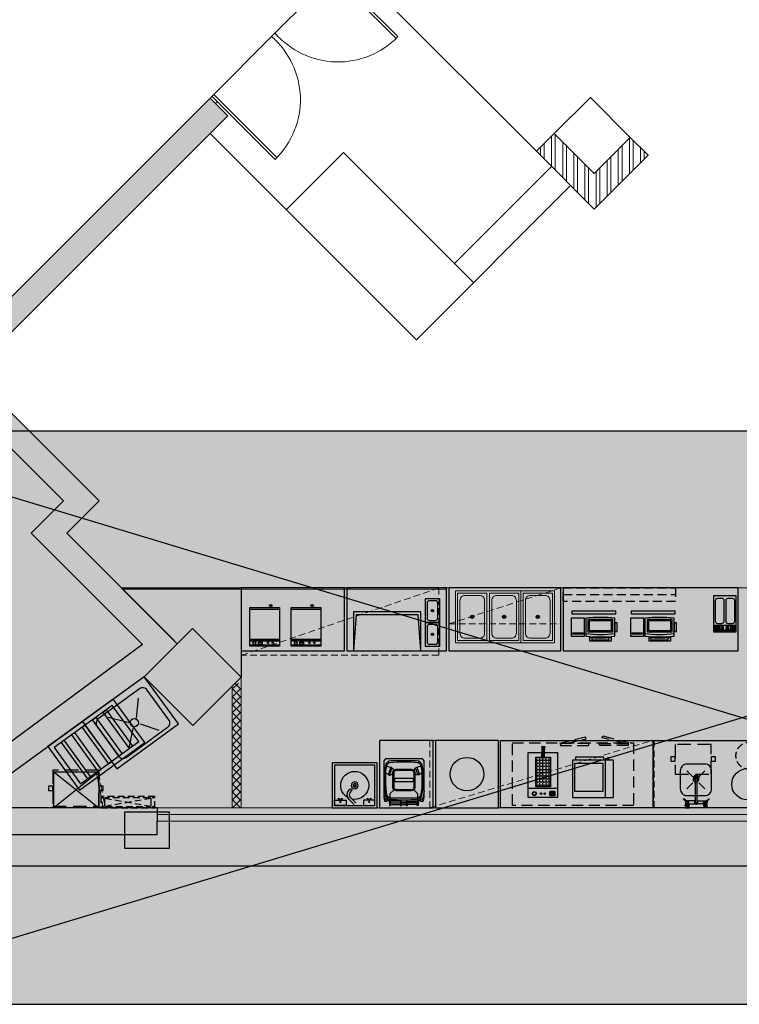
# Model space of a CAD drawing. Header units: millimetres. Extents: x 2985995 to 3127507, y -509231 to -458405.
# Tile 49 of 97: x 3022936 to 3030952, y -475328 to -464356. Entities that reach past the tile are written whole.
import ezdxf

# ---------------------------------------------------------------- set-up
doc = ezdxf.new("R2010")
doc.units = ezdxf.units.MM
doc.header["$LTSCALE"] = 1000
doc.header["$MEASUREMENT"] = 0
for name, pattern in [('DASH2', [0.375, 0.25, -0.125]), ('DASHED', [0.75, 0.5, -0.25]), ('DASHED2', [0.375, 0.25, -0.125]), ('HIDDEN', [0.375, 0.25, -0.125])]:
    doc.linetypes.add(name, pattern=pattern)
doc.layers.get('0').update_dxf_attribs({"linetype": 'CONTINUOUS'})
for name, color, linetype, lineweight in [('A-COLUMN', 7, 'CONTINUOUS', 30), ('A-Column Hatch', 252, 'CONTINUOUS', 9), ('A-Door', 14, 'CONTINUOUS', 15), ('A-Glazing', 151, 'CONTINUOUS', 5), ('A-Staircase', 3, 'CONTINUOUS', 9), ('A-Wall Elevation', 7, 'CONTINUOUS', 15), ('A-Wall Hatch', 252, 'CONTINUOUS', 5), ('HATCH', 251, 'CONTINUOUS', 5), ('I-Panel Section', 72, 'CONTINUOUS', 25), ('PARTITION', 34, 'CONTINUOUS', 13), ('PROPOSED-PARTITION', 7, 'CONTINUOUS', 30), ('WALL', 1, 'CONTINUOUS', 5)]:
    doc.layers.add(name, color=color, linetype=linetype, lineweight=lineweight)
for name, color, linetype in [('A-Wall Full', 201, 'CONTINUOUS'), ('Equipment', 5, 'CONTINUOUS'), ('Equipment Name', 7, 'CONTINUOUS'), ('Exhaut Hoods', 222, 'CONTINUOUS'), ('Title Text', 7, 'CONTINUOUS')]:
    doc.layers.add(name, color=color, linetype=linetype)
pattern_1 = [(45, (100964.373, 19236.1), (-3.314563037, 3.314563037), []), (45, (100967.6874, 19236.1), (-3.314563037, 3.314563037), [0, -4.6875])]

# ---------------------------------------------------------------- blocks, each defined once
blk = doc.blocks.new('DOOR-900')
for p, q in [((25, 0), (25, 900)), ((50.6, 0), (50.6, 899.5)), ((25, 76.8), (0, 76.8)), ((0, 0), (900, 0)), ((25, 0), (25, 76.8))]:
    blk.add_line(p, q)
blk.add_arc((38.4, 61.3), 838.9, 355.81244, 90.9144)
blk = doc.blocks.new('A$C39E233C2')
at = {"layer": 'Equipment'}
for p, q in [((69, -125), (90, -143)), ((72, -122), (93, -140))]:
    blk.add_line(p, q, dxfattribs=at)
at = {"layer": 'Equipment', "ltscale": 5}
blk.add_lwpolyline([(0, -265), (162, -265), (162, 0), (0, 0)], close=True, dxfattribs=at)
blk.add_lwpolyline([(49, -243), (113, -243, 0.414214), (140, -216), (140, -49, 0.414214), (113, -22), (49, -22, 0.414214), (22, -49), (22, -216, 0.414214)], format="xyb", close=True, dxfattribs=at)
at = {"layer": 'Equipment'}
blk.add_circle((81, -133), 13.7, dxfattribs=at)
blk = doc.blocks.new('A$C7E433A8D')
at = {"layer": 'Equipment', "color": 114}
for p, q in [((12, -2), (12, -200)), ((337, -200), (337, -2)), ((55, -205), (55, -256)), ((295, -205), (295, -256)), ((295, -256), (55, -256))]:
    blk.add_line(p, q, dxfattribs=at)
at = {"layer": 'Equipment'}
for points in [[(0, 0), (-150, 0), (-150, -200), (0, -200)], [(-16, -177), (-136, -177), (-136, -163), (-16, -163)]]:
    blk.add_lwpolyline(points, close=True, dxfattribs=at)
at = {"layer": 'Equipment', "color": 114}
for points in [[(36, -153), (314, -153), (314, -16), (36, -16)], [(50, -139), (300, -139), (300, -30), (50, -30)], [(337, -148), (362, -148), (362, -53), (337, -53)]]:
    blk.add_lwpolyline(points, close=True, dxfattribs=at)
blk.add_lwpolyline([(266, -217), (266, -247), (83, -247), (83, -217)], dxfattribs=at)
for centre, radius, start, end in [((175, -1397), 1405, 83.3484, 96.6516), ((175, 1223), 1405, 263.3484, 276.6516), ((175, 1195), 1405, 263.3484, 276.6516), ((175, 1408), 1627, 265.7642, 274.2358)]:
    blk.add_arc(centre, radius, start, end, dxfattribs=at)
blk = doc.blocks.new('A$C553829C7')
at = {"layer": 'Equipment'}
for points in [[(-250, 0), (0, 0), (0, 400), (-250, 400)], [(-235, 329), (-15, 329), (-15, 385), (-235, 385)]]:
    blk.add_lwpolyline(points, close=True, dxfattribs=at)
at = {"layer": 'Equipment', "color": 252}
for points in [[(-230, 377), (-179, 377), (-179, 375), (-230, 375)], [(-230, 370), (-179, 370), (-179, 369), (-230, 369)], [(-230, 364), (-179, 364), (-179, 362), (-230, 362)], [(-230, 357), (-179, 357), (-179, 355), (-230, 355)], [(-230, 350), (-179, 350), (-179, 348), (-230, 348)], [(-230, 343), (-179, 343), (-179, 341), (-230, 341)], [(-170, 377), (-136, 377), (-136, 375), (-170, 375)], [(-170, 370), (-136, 370), (-136, 369), (-170, 369)], [(-170, 364), (-136, 364), (-136, 362), (-170, 362)], [(-170, 357), (-136, 357), (-136, 355), (-170, 355)], [(-170, 350), (-136, 350), (-136, 348), (-170, 348)], [(-170, 343), (-136, 343), (-136, 341), (-170, 341)], [(-80, 377), (-114, 377), (-114, 375), (-80, 375)], [(-80, 370), (-114, 370), (-114, 369), (-80, 369)], [(-80, 364), (-114, 364), (-114, 362), (-80, 362)], [(-80, 357), (-114, 357), (-114, 355), (-80, 355)], [(-80, 350), (-114, 350), (-114, 348), (-80, 348)], [(-80, 343), (-114, 343), (-114, 341), (-80, 341)], [(-20, 377), (-71, 377), (-71, 375), (-20, 375)], [(-20, 370), (-71, 370), (-71, 369), (-20, 369)], [(-20, 364), (-71, 364), (-71, 362), (-20, 362)], [(-20, 357), (-71, 357), (-71, 355), (-20, 355)], [(-20, 350), (-71, 350), (-71, 348), (-20, 348)], [(-20, 343), (-71, 343), (-71, 341), (-20, 341)]]:
    blk.add_lwpolyline(points, close=True, dxfattribs=at)
at = {"layer": 'Equipment'}
for points in [[(-210, 29), (-159, 29, 0.414214), (-134, 55), (-134, 280, 0.414214), (-159, 306), (-210, 306, 0.414214), (-235, 280), (-235, 55, 0.414214)], [(-93, 29), (-43, 29, 0.414214), (-18, 55), (-18, 280, 0.414214), (-43, 306), (-93, 306, 0.414214), (-119, 280), (-119, 55, 0.414214)]]:
    blk.add_lwpolyline(points, format="xyb", close=True, dxfattribs=at)
blk = doc.blocks.new('A$C815a28ec')
at = {"layer": 'Equipment'}
for p, q in [((5, -5), (-62, 62)), ((71, -5), (138, 62)), ((5, -71), (-62, -138)), ((71, -71), (138, -138))]:
    blk.add_line(p, q, dxfattribs=at)
blk.add_lwpolyline([(-62, -213), (138, -213, 0.414214), (213, -138), (213, 62, 0.414214), (138, 137), (-62, 137, 0.414214), (-137, 62), (-137, -138, 0.414214)], format="xyb", close=True, dxfattribs=at)
blk.add_circle((38, -38), 27.7, dxfattribs=at)
blk = doc.blocks.new('A$C82238255')
at = {"layer": 'Equipment', "lineweight": -2}
for p, q in [((41, -31), (4, 0)), ((31, -41), (0, -4)), ((23, -51), (23, -32)), ((41, -61), (23, -51)), ((25, -134), (25, -52)), ((34, -25), (41, -21)), ((41, -21), (58, -31)), ((58, -51), (41, -61)), ((68, -27), (51, -27)), ((56, -52), (56, -138)), ((68, -54), (56, -54)), ((58, -31), (58, -51)), ((68, -20), (68, -61)), ((81, -20), (68, -20)), ((68, -31), (81, -31)), ((68, -51), (81, -51)), ((68, -61), (81, -61)), ((81, -61), (81, -20)), ((81, -27), (88, -27)), ((81, -55), (88, -55)), ((88, -58), (88, -23)), ((88, -23), (97, -23)), ((88, -32), (97, -32)), ((88, -49), (97, -49)), ((88, -58), (97, -58)), ((101, -15), (97, -23)), ((97, -58), (97, -23)), ((101, -66), (97, -58)), ((101, -15), (101, -66)), ((-238, -138), (-267, -138)), ((-238, -146), (-267, -146)), ((-227, -153), (-236, -153)), ((-235, -132), (-227, -132)), ((-232, -143), (-225, -130)), ((-225, -156), (-232, -143)), ((-225, -130), (-210, -130)), ((-210, -156), (-225, -156)), ((41, -134), (-217, -133)), ((41, -151), (-217, -151)), ((-210, -130), (-207, -133)), ((-207, -151), (-210, -156)), ((25, -151), (25, -233)), ((27, -134), (32, -126)), ((32, -158), (27, -151)), ((50, -126), (32, -126)), ((50, -158), (32, -158)), ((59, -142), (50, -126)), ((50, -158), (59, -142)), ((56, -233), (56, -147)), ((101, -218), (97, -227)), ((101, -270), (101, -218)), ((31, -243), (0, -280)), ((41, -253), (4, -285)), ((41, -224), (23, -234)), ((23, -234), (23, -252)), ((34, -260), (41, -264)), ((58, -234), (41, -224)), ((41, -264), (58, -254)), ((68, -258), (51, -258)), ((68, -230), (56, -230)), ((58, -254), (58, -234)), ((68, -265), (68, -224)), ((68, -224), (81, -224)), ((68, -234), (81, -234)), ((68, -254), (81, -254)), ((81, -265), (68, -265)), ((81, -224), (81, -265)), ((81, -230), (88, -230)), ((81, -258), (88, -258)), ((88, -227), (97, -227)), ((88, -227), (88, -261)), ((88, -235), (97, -235)), ((88, -253), (97, -253)), ((88, -261), (97, -261)), ((97, -227), (97, -261)), ((101, -269), (97, -261))]:
    blk.add_line(p, q, dxfattribs=at)
at = {"layer": 'Equipment', "lineweight": -2, "extrusion": (0, 0, -1)}
for centre, major_axis, ratio, start_param, end_param in [((3, -3), (2.53, 2.53), 1, 3.355981, 6.068797), ((41, -41), (-9.97, 9.97), 1, 0.494516, 5.793903), ((41, -41), (-6.74, 6.74), 1, 0.844974, 5.438212), ((41, -41), (2.25, 2.25), 1, 5.497787, 11.780972), ((-266, -142), (-1.99, 3.45), 1, 3.956614, 6.515361), ((-266, -142), (-1.99, 3.45), 1, 3.956614, 6.515361), ((-266, -142), (-1.99, 3.45), 1, 3.956614, 6.515361), ((-235, -143), (7.9, 27.5), 1, 4.580889, 7.16581), ((-235, -143), (7.9, 27.5), 1, 4.580889, 7.16581), ((-235, -143), (7.9, 27.5), 1, 4.580889, 7.16581), ((-235, -143), (-17.9, 22.3), 1, 2.650354, 5.266747), ((-235, -143), (-17.9, 22.3), 1, 2.650354, 5.266747), ((-235, -143), (-12.7, 22), 1, 5.400363, 7.51011), ((-235, -143), (-12.7, 22), 1, 5.400363, 7.51011), ((-235, -143), (-12.7, 22), 1, 5.400363, 7.51011), ((-235, -143), (22, 12.7), 1, 1.33767, 3.528402), ((-235, -143), (22, 12.7), 1, 1.33767, 3.528402), ((-235, -143), (22, 12.7), 1, 1.33767, 3.528402), ((-226, -142), (17.1, 9.9), 1, 3.820344, 6.118682), ((-226, -142), (17.1, 9.9), 1, 3.820344, 5.620791), ((-226, -142), (17.1, 9.9), 1, 3.820344, 5.620791), ((-226, -143), (-9.9, 17.1), 1, 2.782498, 5.080835), ((-226, -143), (-9.9, 17.1), 1, 2.782498, 5.080835), ((-226, -141), (11.4, 6.5), 1, 3.871935, 5.721365), ((-226, -141), (11.4, 6.5), 1, 3.871935, 4.439051), ((-226, -141), (11.4, 6.5), 1, 3.871935, 4.439051), ((-226, -144), (11.4, 6.5), 1, 1.682109, 3.458448), ((-226, -144), (11.4, 6.5), 1, 1.682109, 3.458448), ((-226, -144), (11.4, 6.5), 1, 1.682109, 3.458448), ((-239, -142), (-1.99, 3.45), 1, 0.815022, 3.373768), ((-239, -142), (-1.99, 3.45), 1, 0.815022, 3.373768), ((-239, -142), (-1.99, 3.45), 1, 0.815022, 3.373768), ((-226, -141), (11.4, 6.5), 1, 4.439051, 5.721365), ((-226, -141), (11.4, 6.5), 1, 4.439051, 5.721365), ((-217, -142), (-5.96, 6.38), 1, 3.864082, 7.065249), ((-217, -142), (-6.09, 6.26), 1, 3.884457, 7.085624), ((-217, -142), (-6.09, 6.26), 1, 3.884457, 7.085624), ((-226, -142), (-9.9, 17.1), 1, 0.908402, 1.406293), ((-226, -142), (-9.9, 17.1), 1, 0.908402, 1.406293), ((41, -142), (11.8, 6.4), 1, 4.081822, 8.953559), ((41, -142), (7.86, 3.88), 0.995971, -1.37533, 1.766263), ((3, -282), (-2.53, 2.53), 1, 3.355981, 6.068797), ((41, -244), (9.97, 9.97), 1, 3.630875, 8.930262), ((41, -244), (6.74, 6.74), 1, 3.986566, 8.579804), ((41, -244), (2.25, 2.25), 1, 5.497787, 11.780972)]:
    blk.add_ellipse(centre, major_axis=major_axis, ratio=ratio, start_param=start_param, end_param=end_param, dxfattribs=at)
blk = doc.blocks.new('Garbage bin_green_top_dwgmodels.com')
at = {"layer": 'Equipment', "true_color": 0x5aaf55}
h = blk.add_hatch(color=85, dxfattribs=at)
h.dxf.hatch_style = 1
h.paths.add_polyline_path([(240, 458), (229, 502), (199, 502), (199, 487, 0.065352), (173, 499), (172, 554), (166, 554), (159, 554), (159, 543), (40, 543), (40, 556), (32, 556), (32, 543), (0, 543), (-32, 543), (-32, 556), (-40, 556), (-40, 543), (-159, 543), (-159, 554), (-166, 554), (-172, 554), (-173, 499, 0.065352), (-199, 487), (-199, 502), (-229, 502), (-240, 458), (-240, 23), (-220, 0), (0, 0), (220, 0), (240, 23)])
h.paths.add_polyline_path([(-159, 501), (-159, 523), (-40, 523), (-40, 501)], flags=16)
h.paths.add_polyline_path([(-32, 511), (-32, 523), (0, 523), (32, 523), (32, 511), (0, 511)], flags=16)
h.paths.add_polyline_path([(40, 501), (40, 523), (159, 523), (159, 501)], flags=16)
at = {"layer": 'Equipment', "color": 0}
for points in [[(-240, 382), (-227, 462), (-227, 502)], [(-199, 487), (-199, 502), (-229, 502), (-240, 458), (-240, 23), (-220, 0), (0, 0), (220, 0), (240, 23), (240, 458), (229, 502), (199, 502), (199, 487)], [(-173, 499), (-172, 554), (-166, 554), (-159, 554), (-159, 501)], [(-159, 543), (-40, 543)], [(-159, 523), (-40, 523)], [(32, 543), (0, 543), (-32, 543)], [(32, 523), (0, 523), (-32, 523)], [(32, 511), (0, 511), (-32, 511)], [(159, 543), (40, 543)], [(159, 523), (40, 523)], [(173, 499), (172, 554), (166, 554), (159, 554), (159, 501)], [(240, 382), (227, 462), (227, 502)], [(-213, 171), (-183, 182)], [(-186, 188), (-172, 193), (-138, 106), (-153, 100), (-185, 188)], [(186, 188), (172, 193), (138, 106), (153, 100), (185, 188)], [(213, 171), (183, 182)], [(-203, 85), (-154, 104)], [(203, 85), (154, 104)]]:
    blk.add_lwpolyline(points, dxfattribs=at)
for points in [[(-166, 481, 0.297961), (-215, 431, 0.042051), (-225, 346, -0.003698), (-229, 241, 0.060574), (-217, 79, 0.367426), (-150, 22), (0, 22), (150, 22, 0.367426), (217, 79, 0.060574), (229, 241, -0.003698), (225, 346, 0.042051), (215, 431, 0.297961), (166, 481)], [(-40, 501), (-159, 501), (-166, 501, 0.169802), (-227, 462)], [(109, 359), (166, 414), (166, 554), (166, 481, 0.002183), (0, 487, 0.002183), (-166, 481), (-166, 554), (-166, 414), (-109, 359)], [(40, 501), (159, 501), (166, 501, -0.169802), (227, 462)], [(-170, 188, -0.269888), (-140, 182), (-129, 156)], [(-140, 109), (-139, 110, 0.32068), (-121, 137)], [(140, 109), (139, 110, -0.32068), (121, 137)], [(170, 188, 0.269888), (140, 182), (129, 156)]]:
    blk.add_lwpolyline(points, format="xyb", dxfattribs=at)
for points in [[(-40, 556), (-32, 556), (-32, 501), (-40, 501)], [(40, 556), (32, 556), (32, 501), (40, 501)]]:
    blk.add_lwpolyline(points, close=True, dxfattribs=at)
for points in [[(0, 468), (166, 468, -0.218041), (202, 418, -0.049803), (213, 308), (213, 175, -0.075378), (199, 69, -0.243539), (162, 41, -0.021943), (0, 34, -0.021943), (-162, 41, -0.243539), (-199, 69, -0.075378), (-213, 175), (-213, 308, -0.049803), (-202, 418, -0.218041), (-166, 468)], [(-90, 380), (91, 380, -0.414214), (130, 342), (130, 160, -0.414214), (91, 121), (-90, 121, -0.414214), (-129, 160), (-129, 342, -0.414214)], [(-87, 368), (85, 368, -0.414214), (116, 338), (116, 165, -0.414214), (85, 135), (-87, 135, -0.414214), (-118, 165), (-118, 338, -0.414214)], [(-104, 273), (101, 273, -0.414214), (107, 266), (107, 236, -0.414214), (101, 230), (-104, 230, -0.414214), (-110, 236), (-110, 266, -0.414214)]]:
    blk.add_lwpolyline(points, format="xyb", close=True, dxfattribs=at)
blk = doc.blocks.new('A$C19CD06B7')
at = {"layer": 'Equipment'}
for p, q in [((-405, 420), (-405, 450)), ((-390, 450), (-390, 420)), ((-345, 420), (-345, 450)), ((-345, 450), (-30, 450)), ((-30, 450), (-30, 420)), ((0, 420), (-450, 420)), ((-450, 420), (-450, 0)), ((-360, 420), (-360, 0)), ((-337, 382), (-337, 67)), ((-22, 382), (-337, 382)), ((-22, 67), (-22, 382)), ((0, 0), (0, 420)), ((0, 0), (-450, 0)), ((-337, 67), (-22, 67))]:
    blk.add_line(p, q, dxfattribs=at)
blk.add_trace([(-427, 450), (-427, 465), (-277, 450), (-277, 465)], dxfattribs=at)
blk = doc.blocks.new('A$C79334EE4')
at = {"layer": 'Equipment', "linetype": 'Continuous'}
h = blk.add_hatch(color=2, dxfattribs=at)
h.dxf.hatch_style = 1
h.paths.add_polyline_path([(-289, -17, 0.414214), (-298, -26), (-298, -62, 0.414214), (-289, -71), (-253, -71, 0.414214), (-244, -62), (-244, -26, 0.414214), (-253, -17)])
h = blk.add_hatch(color=1, dxfattribs=at)
h.dxf.hatch_style = 1
h.paths.add_polyline_path([(-194, -43, -1), (-178, -43, -1)])
h = blk.add_hatch(color=2, dxfattribs=at)
h.dxf.hatch_style = 1
h.paths.add_polyline_path([(-151, -43, -1), (-135, -43, -1)])
h = blk.add_hatch(color=256, dxfattribs=at)
h.dxf.hatch_style = 1
h.paths.add_polyline_path([(-48, -44, 1), (-92, -44, 1)])
h.paths.add_polyline_path([(-52, -44, 1), (-88, -44, 1)], flags=16)
h = blk.add_hatch(dxfattribs=at)
h.set_pattern_fill('ANGLE', color=251, scale=5, angle=180)
h.set_pattern_definition([(180, (-22666009.724, 7389327.643), (-4e-15, -34.925), [25.4, -9.525]), (270, (-22666009.724, 7389327.643), (34.925, -6e-15), [25.4, -9.525])])
h.paths.add_polyline_path([(-251, -450), (-85, -450), (-85, -119), (-251, -119)])
blk.add_line((-330, -100), (0, -100), dxfattribs=at)
for points in [[(-330, 0), (0, 0), (0, -500), (-330, -500)], [(-251, -119), (-85, -119), (-85, -450), (-251, -450)]]:
    blk.add_lwpolyline(points, close=True, dxfattribs=at)
blk.add_lwpolyline([(-289, -17), (-253, -17, -0.414214), (-244, -26), (-244, -62, -0.414214), (-253, -71), (-289, -71, -0.414214), (-298, -62), (-298, -26, -0.414214)], format="xyb", close=True, dxfattribs=at)
at = {"layer": 'Equipment', "const_width": 44.2}
blk.add_lwpolyline([(-168, -436), (-169, -575)], dxfattribs=at)
at = {"layer": 'Equipment', "linetype": 'Continuous'}
for centre, radius in [((-186, -43), 8.06), ((-143, -43), 8.06), ((-70, -44), 22.4), ((-70, -44), 17.9)]:
    blk.add_circle(centre, radius, dxfattribs=at)
blk.add_ellipse((-271, -44), major_axis=(0, -21.2), ratio=0.192581, dxfattribs=at)
blk = doc.blocks.new('A$C3EE07687')
at = {"layer": 'Equipment', "linetype": 'HIDDEN', "ltscale": 0.5}
for points in [[(1350, 0), (0, 0), (0, 700), (1350, 700)], [(379, 31), (379, 9), (61, 9), (61, 31)], [(499, 31), (499, 9), (816, 9), (816, 31)]]:
    blk.add_lwpolyline(points, close=True, dxfattribs=at)
at = {"layer": 'Equipment', "linetype": 'HIDDEN', "ltscale": 0.5, "elevation": 46}
for points in [[(90, 9), (350, -54), (342, -75), (57, -4), (61, 9)], [(761, 9), (528, -43), (536, -63), (821, 8), (816, 21)]]:
    blk.add_lwpolyline(points, dxfattribs=at)
blk = doc.blocks.new('A$Cbad244ca')
at = {"layer": 'Equipment', "color": 4, "linetype": 'DASHED2', "ltscale": 0.6}
for points in [[(512, 0), (0, 0), (0, -400), (512, -400)], [(0, -175), (-50, -175), (-50, -225), (0, -225)], [(562, -175), (512, -175), (512, -225), (562, -225)]]:
    blk.add_lwpolyline(points, close=True, dxfattribs=at)
blk = doc.blocks.new('A$C0449149f')
at = {"layer": 'Equipment', "color": 1, "linetype": 'DASHED2', "ltscale": 0.3}
for p, q in [((-81, 606), (6, 94)), ((6, 606), (-81, 94))]:
    blk.add_line(p, q, dxfattribs=at)
at = {"layer": 'Equipment', "linetype": 'DASHED2', "ltscale": 0.3}
blk.add_lwpolyline([(25, 50), (25, 650), (-100, 650), (-100, 50)], close=True, dxfattribs=at)
at = {"layer": 'Equipment', "color": 4, "linetype": 'DASHED2', "ltscale": 0.3}
blk.add_lwpolyline([(10, 105), (10, 595, 0.414214), (-5, 610), (-70, 610, 0.414214), (-85, 595), (-85, 105, 0.414214), (-70, 90), (-5, 90, 0.414214)], format="xyb", close=True, dxfattribs=at)
at = {"layer": 'Equipment Name', "linetype": 'DASHED2'}
for centre in [(-88, 634), (13, 634), (-88, 66), (13, 66)]:
    blk.add_circle(centre, 5.15, dxfattribs=at)
blk = doc.blocks.new('A$C35fc1d34')
at = {"layer": 'Equipment'}
for p, q in [((0, 0), (0, 330)), ((0, 330), (432, 330)), ((14, 330), (14, 0)), ((58, 330), (58, 0)), ((72, 330), (72, 0)), ((79, 330), (79, 0)), ((413, 330), (413, 0)), ((432, 330), (432, 0)), ((444, 103), (445, 113)), ((452, 102), (454, 120)), ((432, 0), (0, 0)), ((440, 103), (464, 101))]:
    blk.add_line(p, q, dxfattribs=at)
blk.add_lwpolyline([(23, 193), (23, 234), (46, 234), (46, 193)], close=True, dxfattribs=at)
at = {"layer": 'Equipment', "color": 250, "const_width": 1}
blk.add_lwpolyline([(432, 48, 0.23358), (450, 83)], format="xyb", dxfattribs=at)
at = {"layer": 'Equipment'}
blk.add_lwpolyline([(464, 101, -0.063324), (462, 93, -0.07639), (459, 88, -0.107132), (454, 84, -0.14755), (450, 83, -0.14755), (446, 85, -0.107132), (442, 89, -0.07639), (440, 95, -0.063324), (440, 103, -0.063324)], format="xyb", dxfattribs=at)
for centre, radius in [((34, 280), 15.2), ((38, 128), 7.71), ((38, 75), 7.71)]:
    blk.add_circle(centre, radius, dxfattribs=at)
blk = doc.blocks.new('A$Cca4d6a96')
at = {"layer": 'Equipment'}
for points in [[(-353, 485), (0, 0), (728, 530), (375, 1015)], [(-283, 474), (11, 70), (658, 541), (364, 945)]]:
    blk.add_lwpolyline(points, close=True, dxfattribs=at)
at = {"layer": 'Equipment', "color": 2}
for points in [[(296, 896), (590, 491), (555, 466), (261, 870)], [(179, 811), (474, 406), (438, 380), (144, 785)], [(27, 700), (321, 295), (357, 321), (63, 726)], [(-207, 530), (87, 125), (123, 151), (-171, 556)], [(-90, 615), (204, 210), (240, 236), (-54, 641)]]:
    blk.add_lwpolyline(points, close=True, dxfattribs=at)
blk = doc.blocks.new('A$C34441359')
at = {"layer": 'Equipment', "lineweight": 5}
for p, q in [((-443, -85), (-416, -85)), ((-416, -94), (-443, -94)), ((-416, -85), (-395, -63)), ((-395, -115), (-416, -94)), ((-395, -75), (-408, -89)), ((-408, -89), (-395, -103)), ((-395, -63), (-395, -75)), ((-395, -103), (-395, -115)), ((-416, -406), (-443, -406)), ((-443, -415), (-416, -415)), ((-395, -384), (-416, -406)), ((-416, -415), (-395, -437)), ((-408, -411), (-395, -397)), ((-395, -424), (-408, -411)), ((-395, -397), (-395, -384)), ((-395, -437), (-395, -424))]:
    blk.add_line(p, q, dxfattribs=at)
at = {"layer": 'Equipment'}
for p, q in [((-462, -257), (-409, -312)), ((-443, -239), (-390, -294)), ((-324, -296), (-311, -285)), ((-306, -315), (-294, -304))]:
    blk.add_line(p, q, dxfattribs=at)
for points in [[(-500, -500), (-500, 0), (0, 0), (0, -500)], [(-474, -474), (-474, -26), (-26, -26), (-26, -474)], [(-474, -152), (-474, -26), (-416, -26), (-416, -152)], [(-474, -347), (-474, -474), (-416, -474), (-416, -347)]]:
    blk.add_lwpolyline(points, close=True, dxfattribs=at)
at = {"layer": 'Equipment', "linetype": 'ByBlock', "lineweight": -2, "ltscale": 0.25}
for radius in [39, 19.8, 5.16]:
    blk.add_circle((-250, -250), radius, dxfattribs=at)
at = {"layer": 'Equipment'}
for centre, radius, start, end in [((-250, -250), 156, 210.7693, 191.598), ((-356, -262), 72.8, 223.263, 313.263), ((-356, -262), 46.8, 223.263, 313.263), ((-303, -294), 13, 313.263, 133.263)]:
    blk.add_arc(centre, radius, start, end, dxfattribs=at)
blk = doc.blocks.new('A$C60180afd')
at = {"layer": 'Title Text'}
h = blk.add_hatch(color=251, dxfattribs=at)
h.dxf.hatch_style = 1
h.paths.add_polyline_path([(-21120, -6388), (0, -6388), (0, 0), (-21120, 0)])
blk.add_line((0, 0), (-21120, -6388), dxfattribs=at)
blk.add_lwpolyline([(-21120, -6388), (0, -6388), (0, 0), (-21120, 0)], close=True, dxfattribs=at)

msp = doc.modelspace()

# ---------------------------------------------------------------- hatches: boundary and pattern name
at = {"layer": 'A-Column Hatch'}
h = msp.add_hatch(color=256, dxfattribs=at)
h.dxf.hatch_style = 1
h.paths.add_polyline_path([(3026775.36396, -463510.1322), (3026464.23697, -463821.25918), (3026718.79541, -464075.81762), (3027029.9224, -463764.69064)])
h.paths.add_polyline_path([(3024859.10458, -471139.81437), (3024321.70343, -471677.21552), (3024866.17565, -472221.68774), (3025403.5768, -471684.28659)])
h.paths.add_polyline_path([(3032616.06597, -462944.44677), (3031753.3957, -463807.11704), (3032517.07102, -464570.79237), (3033379.74129, -463708.12209)])
h.paths.add_polyline_path([(3036469.74129, -463428.12209), (3036109.74129, -463428.12209), (3036109.74129, -463948.12209), (3036469.74129, -463948.12209)])
h.paths.add_polyline_path([(3039669.74129, -463428.12209), (3039309.74129, -463428.12209), (3039309.74129, -463948.12209), (3039669.74129, -463948.12209)])
h.paths.add_polyline_path([(3042879.74129, -463428.12209), (3042519.74129, -463428.12209), (3042519.74129, -463948.12209), (3042879.74129, -463948.12209)])
h.paths.add_polyline_path([(3046089.74129, -463428.12209), (3045759.74129, -463428.12209), (3045759.74129, -463948.12209), (3046089.74129, -463948.12209)])
h.paths.add_polyline_path([(3049279.74129, -463428.12209), (3048949.74129, -463428.12209), (3048949.74129, -463958.12209), (3049279.74129, -463958.12209)])
at = {"layer": 'A-Wall Hatch'}
h = msp.add_hatch(color=256, dxfattribs=at)
h.dxf.hatch_style = 1
h.paths.add_polyline_path([(3024466.52618, -473138.12208), (3024466.52618, -473438.12209), (3021437.67516, -473438.12209), (3024302.44885, -471318.54968), (3023063.05336, -470079.15419), (3023423.67781, -469718.52973), (3021995.32212, -468290.17404), (3025057.09448, -465228.40167), (3025255.08438, -465426.39157), (3022391.30191, -468290.17404), (3023819.65761, -469718.52973), (3023459.03315, -470079.15419), (3024689.39895, -471309.51998), (3024321.70349, -471677.21545), (3022313.91356, -473138.12209)])
h = msp.add_hatch(dxfattribs=at)
h.set_pattern_fill('ANSI32', color=256, scale=13, angle=-45)
h.set_pattern_definition([(90, (2878661.44, -293279.55), (-123.825, -3e-12), []), (90, (2878702.71, -293238.28), (-123.825, -3e-12), [])])
h.paths.add_polyline_path([(3028889.61323, -465624.38147), (3028691.62333, -465822.37137), (3029335.09051, -466465.83854), (3029936.13127, -465864.79778), (3029738.14137, -465666.80788), (3029335.09051, -466069.85874)])
at = {"layer": 'Equipment'}
h = msp.add_hatch(dxfattribs=at)
h.set_pattern_fill('SACNCR', color=5, scale=50)
h.set_pattern_definition(pattern_1)
h.paths.add_polyline_path([(3026314.50071, -470688.12209), (3024068.00106, -470688.12209), (3024083.00106, -470703.12209), (3026314.50071, -470703.12209)])
at = {"layer": 'PARTITION'}
h = msp.add_hatch(dxfattribs=at)
h.set_pattern_fill('SACNCR', color=5, scale=50)
h.set_pattern_definition(pattern_1)
h.paths.add_polyline_path([(3027689.59589, -470688.12209), (3026614.50071, -470688.12209), (3026614.50071, -470703.12209), (3027689.59589, -470703.12209)])
at = {"layer": 'PROPOSED-PARTITION'}
h = msp.add_hatch(dxfattribs=at)
h.set_pattern_fill('ANSI37', color=8, scale=500)
h.set_pattern_definition([(45, (-7562.604, 43313.82), (-44.1941738, 44.1941738), []), (135, (-7562.604, 43313.82), (-44.1941738, -44.1941738), [])])
h.paths.add_polyline_path([(3025303.5768, -473138.12209), (3025403.5768, -473138.12209), (3025403.5768, -471787.28659), (3025356.52709, -471731.3363), (3025303.5768, -471784.28659)])

# ---------------------------------------------------------------- linework, layer by layer
at = {"layer": 'A-COLUMN'}
for p, q in [((3024321.70343, -471677.21552, 0), (3024859.10458, -471139.81437, 0)), ((3024859.10458, -471139.81437, 0), (3025403.5768, -471684.28659, 0)), ((3024866.17565, -472221.68774, 0), (3024321.70343, -471677.21552, 0)), ((3025403.5768, -471684.28659, 0), (3024866.17565, -472221.68774, 0))]:
    msp.add_line(p, q, dxfattribs=at)
at = {"layer": 'A-Glazing', "const_width": 10, "elevation": 0}
msp.add_lwpolyline([(3024465.72039, -473213.12209), (3032146.96942, -473213.12209)], dxfattribs=at)
at = {"layer": 'A-Staircase'}
for p, q in [((3026831.9325, -463962.68054, 0), (3028691.62333, -465822.37137, 0)), ((3025057.09448, -465624.38147, 0), (3027355.19152, -467922.47851, 0)), ((3026542.01872, -465836.51351, 0), (3025905.62262, -466472.90961, 0)), ((3026542.01872, -465836.51351, 0), (3027991.58762, -467286.08241, 0)), ((3028861.32896, -465992.077, 0), (3027779.45559, -467073.95037, 0)), ((3029073.461, -466204.20903, 0), (3027355.19152, -467922.47851, 0))]:
    msp.add_line(p, q, dxfattribs=at)
at = {"layer": 'A-Wall Elevation', "elevation": 0}
for points in [[(3024466.52618, -473138.12209), (3032146.96942, -473138.12209)], [(3024464.9146, -473288.12209), (3032146.96942, -473288.12209)]]:
    msp.add_lwpolyline(points, dxfattribs=at)
at = {"layer": 'A-Wall Full'}
for p, q in [((3025057.09448, -465228.40167, 0), (3021995.32212, -468290.17404, 0)), ((3025255.08438, -465426.39157, 0), (3025057.09448, -465228.40167, 0)), ((3025255.08438, -465426.39157, 0), (3022391.30191, -468290.17404, 0)), ((3028889.61323, -465624.38147, 0), (3028691.62333, -465822.37137, 0)), ((3028889.61323, -465624.38147, 0), (3029335.09051, -466069.85874, 0)), ((3029335.09051, -466069.85874, 0), (3029738.14137, -465666.80788, 0)), ((3029936.13127, -465864.79778, 0), (3029738.14137, -465666.80788, 0)), ((3028691.62333, -465822.37137, 0), (3029335.09051, -466465.83854, 0)), ((3029335.09051, -466465.83854, 0), (3029936.13127, -465864.79778, 0)), ((3023819.65761, -469718.52973, 0), (3022193.31202, -468092.18414, 0)), ((3023423.67781, -469718.52973, 0), (3021995.32212, -468290.17404, 0)), ((3023423.67781, -469718.52973, 0), (3023063.05336, -470079.15419, 0)), ((3023819.65761, -469718.52973, 0), (3023459.03315, -470079.15419, 0)), ((3023063.05336, -470079.15419, 0), (3024302.44885, -471318.54968, 0)), ((3023459.03315, -470079.15419, 0), (3024689.39895, -471309.51999, 0)), ((3024302.44885, -471318.54968, 0), (3021437.67516, -473438.12209, 0)), ((3024321.70343, -471677.21552, 0), (3022313.91355, -473138.12209, 0)), ((3024466.52618, -473138.12209, 0), (3022313.91355, -473138.12209, 0)), ((3024466.52618, -473138.12209, 0), (3024463.30302, -473438.12209, 0)), ((3024463.30302, -473438.12209, 0), (3021437.67516, -473438.12209, 0))]:
    msp.add_line(p, q, dxfattribs=at)
at = {"layer": 'Equipment', "color": 32, "linetype": 'DASH2', "lineweight": 0, "ltscale": 0.3}
msp.add_line((3027714.59589, -471088.12209, 0), (3028964.59589, -470688.12209, 0), dxfattribs=at)
at = {"layer": 'Equipment', "color": 4, "linetype": 'HIDDEN', "ltscale": 0.4}
msp.add_line((3028989.59589, -470763.12209, 0), (3030239.79108, -470763.12209, 0), dxfattribs=at)
at = {"layer": 'Equipment'}
for p, q in [((3027961.48956, -471001.80982, 0), (3027985.64394, -471025.93784, 0)), ((3027968.54786, -470994.74381, 0), (3027992.70224, -471018.87182, 0)), ((3028316.48956, -471001.80982, 0), (3028340.64394, -471025.93784, 0)), ((3028323.54786, -470994.74381, 0), (3028347.70224, -471018.87182, 0)), ((3028691.48956, -471001.80982, 0), (3028715.64394, -471025.93784, 0)), ((3028698.54786, -470994.74381, 0), (3028722.70224, -471018.87182, 0)), ((3024238.45375, -472141.01784, 0), (3024259.94986, -471918.34982, 0)), ((3024158.94357, -472191.60125, 0), (3023920.82738, -472131.87747, 0)), ((3024197.75534, -472254.93313, 0), (3024146.11759, -472487.16577, 0)), ((3024277.26552, -472204.34972, 0), (3024485.24007, -472273.63812, 0)), ((3023816.61809, -472738.12209, 0), (3023316.61476, -473138.40479, 0)), ((3023316.61476, -472738.12209, 0), (3023816.61809, -473138.12209, 0))]:
    msp.add_line(p, q, dxfattribs=at)
for points in [[(3020994.08628, -462848.64634), (3076273.67307, -462848.64634), (3076273.67307, -473790.449), (3020994.08628, -473790.449)], [(3024104.10584, -473587.24949), (3024604.10584, -473587.24949), (3024604.10584, -473187.24949), (3024104.10584, -473187.24949)]]:
    msp.add_lwpolyline(points, close=True, dxfattribs=at)
at = {"layer": 'Equipment', "color": 32, "elevation": 0}
for points in [[(3025403.57679, -471684.2866), (3024859.10458, -471139.81437), (3024689.39896, -471309.51999), (3024621.59782, -471241.71885), (3024068.00106, -470688.12209), (3025403.57679, -470688.12209)], [(3025403.57679, -471388.12209), (3026553.57679, -471388.12209), (3026553.57679, -470688.12209), (3025403.57679, -470688.12209)], [(3026578.57679, -471388.12209), (3027689.59589, -471388.12209), (3027689.59589, -470688.12209), (3026578.57679, -470688.12209)], [(3027714.59589, -471388.12209), (3028964.59589, -471388.12209), (3028964.59589, -470688.12209), (3027714.59589, -470688.12209)], [(3028989.59589, -471388.12209), (3030939.59589, -471388.12209), (3030939.59589, -470688.12209), (3028989.59589, -470688.12209)]]:
    msp.add_lwpolyline(points, close=True, dxfattribs=at)
at = {"layer": 'Equipment', "color": 32, "linetype": 'DASH2', "lineweight": 0, "ltscale": 0.3, "elevation": 0}
msp.add_lwpolyline([(3027714.59589, -471088.12209), (3028964.59589, -471088.12209), (3028964.59589, -470688.12209), (3027714.59589, -470688.12209)], close=True, dxfattribs=at)
at = {"layer": 'Equipment', "lineweight": 0, "ltscale": 50, "elevation": 0}
for points in [[(3027789.59589, -471300.34082), (3028894.59589, -471300.34082), (3028894.59589, -470720.34082), (3027789.59589, -470720.34082)], [(3028519.59589, -471300.34082), (3028894.59589, -471300.34082), (3028894.59589, -470720.34082), (3028519.59589, -470720.34082)], [(3028139.59589, -470745.34082), (3027814.59589, -470745.34082), (3027814.59589, -471275.34082), (3028139.59589, -471275.34082)], [(3028494.59589, -470745.34082), (3028169.59589, -470745.34082), (3028169.59589, -471275.34082), (3028494.59589, -471275.34082)], [(3028869.59589, -470745.34082), (3028544.59589, -470745.34082), (3028544.59589, -471275.34082), (3028869.59589, -471275.34082)]]:
    msp.add_lwpolyline(points, close=True, dxfattribs=at)
at = {"layer": 'Equipment', "color": 4, "linetype": 'HIDDEN', "ltscale": 0.4, "elevation": 0}
msp.add_lwpolyline([(3030239.79108, -470838.12209), (3028989.59589, -470838.12209), (3028989.59589, -470688.12209), (3030239.79108, -470688.12209)], close=True, dxfattribs=at)
at = {"layer": 'Equipment', "lineweight": 0, "ltscale": 50, "elevation": 0}
for points in [[(3028058.26644, -470771.35249), (3027895.92534, -470771.35249, 0.4142135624), (3027840.60756, -470826.67027), (3027840.60756, -471194.01137, 0.4142135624), (3027895.92534, -471249.32915), (3028058.26644, -471249.32915, 0.4142135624), (3028113.58422, -471194.01137), (3028113.58422, -470826.67027, 0.4142135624)], [(3028413.26644, -470771.35249), (3028250.92534, -470771.35249, 0.4142135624), (3028195.60756, -470826.67027), (3028195.60756, -471194.01137, 0.4142135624), (3028250.92534, -471249.32915), (3028413.26644, -471249.32915, 0.4142135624), (3028468.58422, -471194.01137), (3028468.58422, -470826.67027, 0.4142135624)], [(3028788.26644, -470771.35249), (3028625.92534, -470771.35249, 0.4142135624), (3028570.60756, -470826.67027), (3028570.60756, -471194.01137, 0.4142135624), (3028625.92534, -471249.32915), (3028788.26644, -471249.32915, 0.4142135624), (3028843.58422, -471194.01137), (3028843.58422, -470826.67027, 0.4142135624)]]:
    msp.add_lwpolyline(points, format="xyb", close=True, dxfattribs=at)
at = {"layer": 'Equipment', "elevation": 0}
for points in [[(3029577.67502, -470946.79242), (3029087.23971, -470946.79242), (3029087.23971, -470976.47945), (3029577.67502, -470976.47945)], [(3030237.51461, -470946.79242), (3029747.0793, -470946.79242), (3029747.0793, -470976.47945), (3030237.51461, -470976.47945)], [(3026653.57679, -471388.12209), (3027403.57679, -471388.12209), (3027403.57679, -470956.12209), (3026653.57679, -470956.12209)], [(3023634.11652, -472177.51699), (3024016.69252, -472703.30846), (3024704.27942, -472203.00699), (3024321.70343, -471677.21552)], [(3027567.71085, -473138.12209), (3028267.71085, -473138.12209), (3028267.71085, -472388.12209), (3027567.71085, -472388.12209)], [(3023316.61476, -472738.40479), (3023816.61809, -472738.12209), (3023816.61809, -473138.12209), (3023316.61476, -473138.40479)]]:
    msp.add_lwpolyline(points, close=True, dxfattribs=at)
msp.add_lwpolyline([(3027403.57679, -471388.12209), (3027403.57679, -471388.12209), (3027373.49058, -470986.2083), (3026683.663, -470986.2083), (3026653.57679, -471388.12209)], dxfattribs=at)
msp.add_lwpolyline([(3024596.88634, -472157.43043), (3024355.57001, -471825.7785, 0.4142135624), (3024271.72021, -471812.55853), (3023810.62944, -472148.05706, 0.4142135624), (3023797.40947, -472231.90686), (3024038.7258, -472563.55879, 0.4142135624), (3024122.57561, -472576.77876), (3024583.66637, -472241.28023, 0.4142135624)], format="xyb", close=True, dxfattribs=at)
at = {"layer": 'Equipment', "color": 32, "lineweight": 30, "elevation": 0}
for points in [[(3027542.71085, -472388.12209), (3026942.52618, -472388.12209), (3026942.52618, -473138.12209), (3027542.71085, -473138.12209)], [(3029992.2739, -473138.12209), (3028292.71085, -473138.12209), (3028292.71085, -472388.12209), (3029992.2739, -472388.12209)], [(3032667.44202, -473138.12209), (3029992.2739, -473138.12209), (3029992.2739, -472388.12209), (3032667.44202, -472388.12209)]]:
    msp.add_lwpolyline(points, close=True, dxfattribs=at)
at = {"layer": 'Equipment', "color": 4, "linetype": 'DASHED2', "ltscale": 0.6, "elevation": 0}
for points in [[(3030237.90354, -472764.08056), (3030637.90354, -472764.08056), (3030637.90354, -472434.08056), (3030237.90354, -472434.08056)], [(3030637.90354, -472764.08056), (3030637.90354, -472434.08056), (3030237.90354, -472434.08056), (3030237.90354, -472764.08056)], [(3030190.09478, -472619.45905), (3030237.90354, -472619.45905), (3030237.90354, -472571.65028), (3030190.09478, -472571.65028)], [(3030637.90354, -472619.45905), (3030685.71231, -472619.45905), (3030685.71231, -472571.65028), (3030637.90354, -472571.65028)]]:
    msp.add_lwpolyline(points, close=True, dxfattribs=at)
at = {"layer": 'Equipment', "linetype": 'DASHED', "lineweight": 0, "ltscale": 0.2, "elevation": 0}
msp.add_lwpolyline([(3023816.61809, -472764.88945), (3023795.12957, -472768.95702), (3023861.29222, -473118.48683), (3023882.78073, -473114.41926)], close=True, dxfattribs=at)
at = {"layer": 'Equipment'}
for centre, radius in [((3027977.0959, -471010.34082, 0), 17.78584), ((3028332.0959, -471010.34082, 0), 17.78584), ((3028707.0959, -471010.34082, 0), 17.78584), ((3024212.21872, -472189.88633, 0), 46.81192), ((3027917.71085, -472763.12209, 0), 187.02997), ((3031043.06089, -472875.67443, 0), 175)]:
    msp.add_circle(centre, radius, dxfattribs=at)
at = {"layer": 'Equipment', "color": 4, "linetype": 'HIDDEN', "ltscale": 0.3}
msp.add_circle((3031067.31784, -472558.37445), 152.67542, dxfattribs=at)
at = {"layer": 'Exhaut Hoods', "linetype": 'DASH2', "lineweight": 0, "ltscale": 0.3}
for p, q in [((3025407.57679, -471438.12209, 0), (3027607.57679, -470688.12209, 0)), ((3027503.97843, -473138.12209, 0), (3029978.97843, -472388.12209, 0))]:
    msp.add_line(p, q, dxfattribs=at)
at = {"layer": 'Exhaut Hoods', "linetype": 'DASH2', "lineweight": 0, "ltscale": 0.3, "elevation": 0}
for points in [[(3025403.57679, -470688.12209), (3027603.57679, -470688.12209), (3027603.57679, -471438.12209), (3025403.57679, -471438.12209)], [(3027503.97843, -472388.12209), (3030003.97843, -472388.12209), (3030003.97843, -473138.12209), (3027503.97843, -473138.12209)]]:
    msp.add_lwpolyline(points, close=True, dxfattribs=at)
at = {"layer": 'HATCH'}
msp.add_line((3024068.00106, -470688.12209, 0), (3032887.55737, -470688.12209, 0), dxfattribs=at)
at = {"layer": 'I-Panel Section'}
for p, q in [((3029292.6641, -465221.33061, 0), (3028889.61323, -465624.38147, 0)), ((3029738.14137, -465666.80788, 0), (3029292.6641, -465221.33061, 0))]:
    msp.add_line(p, q, dxfattribs=at)
at = {"layer": 'PARTITION', "color": 4}
for p, q in [((3026314.50071, -470703.12209, 0), (3026314.50071, -470688.12209, 0)), ((3026614.50071, -470703.12209, 0), (3026614.50071, -470688.12209, 0))]:
    msp.add_line(p, q, dxfattribs=at)
at = {"layer": 'PARTITION', "color": 4, "elevation": 0}
msp.add_lwpolyline([(3024068.00106, -470688.12209), (3027689.59589, -470688.12209), (3027689.59589, -470703.12209), (3024083.00106, -470703.12209)], close=True, dxfattribs=at)
at = {"layer": 'Title Text'}
msp.add_line((3020426.31553, -468939.92463), (3041546.09336, -475328.29408), dxfattribs=at)
at = {"layer": 'WALL'}
for p, q in [((3025403.5768, -471684.28659, 0), (3025403.5768, -473138.12209, 0)), ((3025303.5768, -471784.28659, 0), (3025303.5768, -473138.12209, 0))]:
    msp.add_line(p, q, dxfattribs=at)
at = {"layer": 'WALL', "const_width": 10, "elevation": 0}
msp.add_lwpolyline([(3028889.61323, -465624.38147), (3029335.09051, -466069.85874), (3029738.14137, -465666.80788), (3029936.13127, -465864.79778), (3029335.09051, -466465.83854), (3028691.62333, -465822.37137), (3028889.61323, -465624.38147)], dxfattribs=at)
at = {"layer": 'WALL', "elevation": 0}
msp.add_lwpolyline([(3024466.52618, -473138.12208), (3024463.30302, -473438.12209)], dxfattribs=at)

# ---------------------------------------------------------------- block references
at = {"layer": 'A-Door', "yscale": 1.105555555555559, "zscale": 1.105555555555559, "rotation": 224.9999999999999}
for p, xscale in [((3026464.23697, -463821.25918, 0), 1.105555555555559), ((3025057.09448, -465228.40167, 0), -1.105555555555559)]:
    msp.add_blockref('DOOR-900', p, dxfattribs=dict(at, xscale=xscale))
at = {"layer": 'Equipment', "ltscale": 5}
for p in [(3027452.59589, -470808.12209, 0), (3027452.59589, -471073.12209, 0)]:
    msp.add_blockref('A$C39E233C2', p, dxfattribs=at)
at = {"layer": 'Equipment'}
for name, p, rotation in [('A$C553829C7', (3030666.30387, -470776.78969, 0), 179.9999999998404), ('A$C35fc1d34', (3025829.26262, -471336.75395, 0), 90), ('A$C35fc1d34', (3026291.16689, -471336.75395, 0), 90), ('A$C3EE07687', (3029774.7842, -472413.12209, 0), 180), ('A$C815a28ec', (3030507.10729, -472788.5749, 0), 270), ('A$C82238255', (3030615.53767, -473037.17132, 0), 270)]:
    msp.add_blockref(name, p, dxfattribs=dict(at, rotation=rotation))
for name, p in [('A$C7E433A8D', (3029229.25087, -471024.70137, 1117.38829)), ('A$C7E433A8D', (3029889.09045, -471024.70137, 1117.38829)), ('A$Cca4d6a96', (3023603.18045, -472942.04738, 0)), ('A$Cbad244ca', (3023304.61809, -472720.62613, 0))]:
    msp.add_blockref(name, p, dxfattribs=at)
at = {"layer": 'Equipment', "ltscale": 8, "rotation": 180}
msp.add_blockref('A$C79334EE4', (3028598.61033, -473023.55403), dxfattribs=at)
at = {"layer": 'Equipment', "xscale": 0.9369414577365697, "yscale": 0.9369414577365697, "zscale": 0.9369414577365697, "rotation": 180}
msp.add_blockref('Garbage bin_green_top_dwgmodels.com', (3027215.20017, -472593.68087, 0), dxfattribs=at)
at = {"layer": 'Equipment', "xscale": -1}
msp.add_blockref('A$C19CD06B7', (3029096.3314, -473023.62338, 0), dxfattribs=at)
at = {"layer": 'Equipment', "xscale": -1, "rotation": 270}
msp.add_blockref('A$C34441359', (3026917.90655, -472638.36534, 0), dxfattribs=at)
at = {"layer": 'Equipment', "ltscale": 100, "rotation": 90}
msp.add_blockref('A$C0449149f', (3024489.93051, -473038.12209, 0), dxfattribs=at)
at = {"layer": 'Title Text'}
msp.add_blockref('A$C60180afd', (3041546.09336, -468939.92463), dxfattribs=at)

doc.saveas('drawing.dxf')
